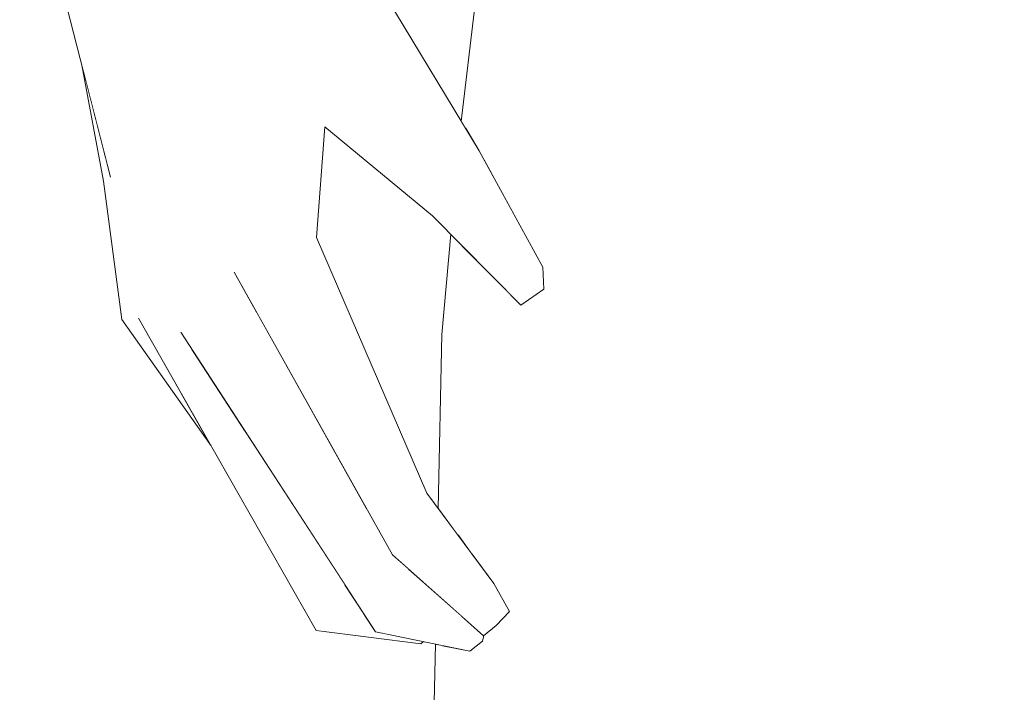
# Model space of a CAD drawing. Header units: millimetres. Extents: x 0 to 650, y -1 to 707.
# Tile 181 of 256: x 523.62 to 525.68, y 343.35 to 344.75. Entities that reach past the tile are written whole.
import ezdxf
from ezdxf.xclip import XClip

# ---------------------------------------------------------------- set-up
doc = ezdxf.new("R2010")
doc.units = ezdxf.units.MM
doc.header["$MEASUREMENT"] = 0
doc.header["$XCLIPFRAME"] = 0
doc.linetypes.add('Wipeout_Contour', pattern=[1000, 0, -1000])
doc.layers.add('Interior - Mobiliário .ARQ', color=7, linetype='Continuous')

# ---------------------------------------------------------------- blocks, each defined once
blk = doc.blocks.new('Desenho_2_2', base_point=(960.5741, 336.178))
at = {"color": 254, "linetype": 'Wipeout_Contour', "lineweight": 0, "ltscale": 1881.722153}
blk.add_wipeout([(524.0519, 344.8793), (523.8264, 344.8719), (524.0089, 344.6895)], dxfattribs=at).dxf.layer = 'Interior - Mobiliário .ARQ'
at = {"color": 254, "linetype": 'Wipeout_Contour', "lineweight": 0, "ltscale": 1882.65064}
blk.add_wipeout([(524.5793, 344.4793), (524.4986, 344.411), (524.654, 344.193)], dxfattribs=at).dxf.layer = 'Interior - Mobiliário .ARQ'
at = {"color": 254, "linetype": 'Wipeout_Contour', "lineweight": 0, "ltscale": 1880.113098}
blk.add_wipeout([(523.8085, 344.4244), (523.8672, 344.1294), (523.8937, 344.0829)], dxfattribs=at).dxf.layer = 'Interior - Mobiliário .ARQ'
at = {"color": 254, "linetype": 'Wipeout_Contour', "lineweight": 0, "ltscale": 1880.659757}
blk.add_wipeout([(524.0092, 344.1486), (524.1148, 344.1407), (524.0671, 344.226)], dxfattribs=at).dxf.layer = 'Interior - Mobiliário .ARQ'
at = {"color": 254, "linetype": 'Wipeout_Contour', "lineweight": 0, "ltscale": 1884.775493}
blk.add_wipeout([(525.6225, 344.0031), (525.5638, 343.242), (525.8334, 344.0014)], dxfattribs=at).dxf.layer = 'Interior - Mobiliário .ARQ'
at = {"color": 254, "linetype": 'Wipeout_Contour', "lineweight": 0, "ltscale": 1880.938742}
blk.add_wipeout([(524.5864, 343.4546), (524.4052, 343.5087), (524.3624, 343.4741)], dxfattribs=at).dxf.layer = 'Interior - Mobiliário .ARQ'
at = {"color": 254, "linetype": 'Wipeout_Contour', "lineweight": 0, "ltscale": 1881.264295}
blk.add_wipeout([(523.8264, 344.8719), (523.9481, 344.5852), (524.0089, 344.6895)], dxfattribs=at).dxf.layer = 'Interior - Mobiliário .ARQ'
at = {"color": 254, "linetype": 'Wipeout_Contour', "lineweight": 0, "ltscale": 1880.290095}
blk.add_wipeout([(523.8085, 344.4244), (523.7485, 344.6587), (523.794, 344.4159)], dxfattribs=at).dxf.layer = 'Interior - Mobiliário .ARQ'
at = {"color": 254, "linetype": 'Wipeout_Contour', "lineweight": 0, "ltscale": 1882.365118}
blk.add_wipeout([(524.654, 344.193), (524.7127, 344.2366), (524.5793, 344.4793)], dxfattribs=at).dxf.layer = 'Interior - Mobiliário .ARQ'
at = {"color": 254, "linetype": 'Wipeout_Contour', "lineweight": 0, "ltscale": 1880.031408}
blk.add_wipeout([(523.9557, 344.1003), (523.8616, 344.4441), (523.9494, 344.07)], dxfattribs=at).dxf.layer = 'Interior - Mobiliário .ARQ'
at = {"color": 254, "linetype": 'Wipeout_Contour', "lineweight": 0, "ltscale": 1884.887271}
blk.add_wipeout([(525.6225, 344.0031), (525.8334, 344.0014), (525.6393, 344.1004)], dxfattribs=at).dxf.layer = 'Interior - Mobiliário .ARQ'
at = {"color": 254, "linetype": 'Wipeout_Contour', "lineweight": 0, "ltscale": 1880.535265}
blk.add_wipeout([(524.5864, 343.4546), (524.3624, 343.4741), (524.56, 343.4335)], dxfattribs=at).dxf.layer = 'Interior - Mobiliário .ARQ'
at = {"color": 254, "linetype": 'Wipeout_Contour', "lineweight": 0, "ltscale": 1881.361089}
blk.add_wipeout([(523.8264, 344.8719), (523.7241, 344.7538), (523.9481, 344.5852)], dxfattribs=at).dxf.layer = 'Interior - Mobiliário .ARQ'
at = {"color": 254, "linetype": 'Wipeout_Contour', "lineweight": 0, "ltscale": 1881.997215}
blk.add_wipeout([(524.2611, 344.6867), (524.0519, 344.8793), (524.0089, 344.6895)], dxfattribs=at).dxf.layer = 'Interior - Mobiliário .ARQ'
at = {"color": 254, "linetype": 'Wipeout_Contour', "lineweight": 0, "ltscale": 1885.17828}
blk.add_wipeout([(525.6775, 344.397), (525.6393, 344.1004), (525.8334, 344.0014)], dxfattribs=at).dxf.layer = 'Interior - Mobiliário .ARQ'
at = {"color": 254, "linetype": 'Wipeout_Contour', "lineweight": 0, "ltscale": 1880.583064}
blk.add_wipeout([(523.9494, 344.07), (523.9798, 344.0632), (523.9557, 344.1003)], dxfattribs=at).dxf.layer = 'Interior - Mobiliário .ARQ'
at = {"color": 254, "linetype": 'Wipeout_Contour', "lineweight": 0, "ltscale": 1882.378352}
blk.add_wipeout([(524.0519, 344.8793), (524.2611, 344.6867), (524.3623, 344.8384)], dxfattribs=at).dxf.layer = 'Interior - Mobiliário .ARQ'
at = {"color": 254, "linetype": 'Wipeout_Contour', "lineweight": 0, "ltscale": 1881.012857}
blk.add_wipeout([(523.9494, 344.07), (524.0977, 343.8816), (523.9798, 344.0632)], dxfattribs=at).dxf.layer = 'Interior - Mobiliário .ARQ'
at = {"color": 254, "linetype": 'Wipeout_Contour', "lineweight": 0, "ltscale": 1884.666436}
blk.add_wipeout([(525.5638, 343.242), (526.0429, 343.8654), (525.8334, 344.0014)], dxfattribs=at).dxf.layer = 'Interior - Mobiliário .ARQ'
at = {"color": 254, "linetype": 'Wipeout_Contour', "lineweight": 0, "ltscale": 1881.426525}
blk.add_wipeout([(524.2395, 344.2982), (524.2566, 344.5299), (524.0089, 344.6895)], dxfattribs=at).dxf.layer = 'Interior - Mobiliário .ARQ'
at = {"color": 254, "linetype": 'Wipeout_Contour', "lineweight": 0, "ltscale": 2506.877204}
blk.add_wipeout([(523.9494, 344.07), (524.2737, 343.5089), (524.2984, 343.5727), (524.0977, 343.8816)], dxfattribs=at).dxf.layer = 'Interior - Mobiliário .ARQ'
at = {"color": 254, "linetype": 'Wipeout_Contour', "lineweight": 0, "ltscale": 1883.783053}
blk.add_wipeout([(526.0429, 343.8654), (525.5638, 343.242), (525.8674, 343.2504)], dxfattribs=at).dxf.layer = 'Interior - Mobiliário .ARQ'
at = {"color": 254, "linetype": 'Wipeout_Contour', "lineweight": 0, "ltscale": 1881.269378}
blk.add_wipeout([(524.0089, 344.6895), (524.1162, 344.3102), (524.2395, 344.2982)], dxfattribs=at).dxf.layer = 'Interior - Mobiliário .ARQ'
at = {"color": 254, "linetype": 'Wipeout_Contour', "lineweight": 0, "ltscale": 1879.724192}
blk.add_wipeout([(523.8937, 344.0829), (524.2382, 343.4763), (524.2737, 343.5089)], dxfattribs=at).dxf.layer = 'Interior - Mobiliário .ARQ'
at = {"color": 254, "linetype": 'Wipeout_Contour', "lineweight": 0, "ltscale": 1881.829809}
blk.add_wipeout([(524.0089, 344.6895), (524.2566, 344.5299), (524.2611, 344.6867)], dxfattribs=at).dxf.layer = 'Interior - Mobiliário .ARQ'
at = {"color": 254, "linetype": 'Wipeout_Contour', "lineweight": 0, "ltscale": 1880.403579}
blk.add_wipeout([(524.0092, 344.1486), (523.8616, 344.4441), (523.9557, 344.1003)], dxfattribs=at).dxf.layer = 'Interior - Mobiliário .ARQ'
at = {"color": 254, "linetype": 'Wipeout_Contour', "lineweight": 0, "ltscale": 1880.950648}
blk.add_wipeout([(524.2737, 343.5089), (523.9494, 344.07), (523.8937, 344.0829)], dxfattribs=at).dxf.layer = 'Interior - Mobiliário .ARQ'
at = {"color": 254, "linetype": 'Wipeout_Contour', "lineweight": 0, "ltscale": 1880.951008}
blk.add_wipeout([(523.7241, 344.7538), (523.8616, 344.4441), (523.9481, 344.5852)], dxfattribs=at).dxf.layer = 'Interior - Mobiliário .ARQ'
at = {"color": 254, "linetype": 'Wipeout_Contour', "lineweight": 0, "ltscale": 1882.597716}
blk.add_wipeout([(524.2611, 344.6867), (524.2566, 344.5299), (524.482, 344.344)], dxfattribs=at).dxf.layer = 'Interior - Mobiliário .ARQ'
at = {"color": 254, "linetype": 'Wipeout_Contour', "lineweight": 0, "ltscale": 1880.079812}
blk.add_wipeout([(523.8324, 344.1266), (524.0187, 343.8628), (523.9606, 343.9652)], dxfattribs=at).dxf.layer = 'Interior - Mobiliário .ARQ'
at = {"color": 254, "linetype": 'Wipeout_Contour', "lineweight": 0, "ltscale": 3133.323436}
blk.add_wipeout([(524.2737, 343.5089), (524.2382, 343.4763), (524.3782, 343.4709), (524.3624, 343.4741), (524.3499, 343.4934)], dxfattribs=at).dxf.layer = 'Interior - Mobiliário .ARQ'
at = {"color": 254, "linetype": 'Wipeout_Contour', "lineweight": 0, "ltscale": 1881.783175}
blk.add_wipeout([(524.482, 344.344), (524.4986, 344.411), (524.2611, 344.6867)], dxfattribs=at).dxf.layer = 'Interior - Mobiliário .ARQ'
at = {"color": 254, "linetype": 'Wipeout_Contour', "lineweight": 0, "ltscale": 1881.191876}
blk.add_wipeout([(523.8616, 344.4441), (524.0671, 344.226), (523.9481, 344.5852)], dxfattribs=at).dxf.layer = 'Interior - Mobiliário .ARQ'
at = {"color": 254, "linetype": 'Wipeout_Contour', "lineweight": 0, "ltscale": 2507.695312}
blk.add_wipeout([(523.8672, 344.1294), (523.8324, 344.1266), (523.9606, 343.9652), (523.8937, 344.0829)], dxfattribs=at).dxf.layer = 'Interior - Mobiliário .ARQ'
at = {"color": 254, "linetype": 'Wipeout_Contour', "lineweight": 0, "ltscale": 1880.364982}
blk.add_wipeout([(524.2737, 343.5089), (524.3499, 343.4934), (524.3377, 343.5121)], dxfattribs=at).dxf.layer = 'Interior - Mobiliário .ARQ'
at = {"color": 254, "linetype": 'Wipeout_Contour', "lineweight": 0, "ltscale": 1880.549241}
blk.add_wipeout([(524.2382, 343.4763), (524.4572, 343.4485), (524.3782, 343.4709)], dxfattribs=at).dxf.layer = 'Interior - Mobiliário .ARQ'
at = {"color": 254, "linetype": 'Wipeout_Contour', "lineweight": 0, "ltscale": 1882.121146}
blk.add_wipeout([(524.2611, 344.6867), (524.4986, 344.411), (524.5793, 344.4793)], dxfattribs=at).dxf.layer = 'Interior - Mobiliário .ARQ'
at = {"color": 254, "linetype": 'Wipeout_Contour', "lineweight": 0, "ltscale": 1880.565403}
blk.add_wipeout([(524.0671, 344.226), (523.8616, 344.4441), (524.0092, 344.1486)], dxfattribs=at).dxf.layer = 'Interior - Mobiliário .ARQ'
at = {"color": 254, "linetype": 'Wipeout_Contour', "lineweight": 0, "ltscale": 1880.524725}
blk.add_wipeout([(524.398, 343.6351), (524.5886, 343.4658), (524.615, 343.4872)], dxfattribs=at).dxf.layer = 'Interior - Mobiliário .ARQ'
at = {"color": 254, "linetype": 'Wipeout_Contour', "lineweight": 0, "ltscale": 1880.320383}
blk.add_wipeout([(524.2984, 343.5727), (524.2737, 343.5089), (524.3377, 343.5121)], dxfattribs=at).dxf.layer = 'Interior - Mobiliário .ARQ'
at = {"color": 254, "linetype": 'Wipeout_Contour', "lineweight": 0, "ltscale": 1882.780998}
blk.add_wipeout([(524.5793, 344.4793), (524.3623, 344.8384), (524.2611, 344.6867)], dxfattribs=at).dxf.layer = 'Interior - Mobiliário .ARQ'
at = {"color": 254, "linetype": 'Wipeout_Contour', "lineweight": 0, "ltscale": 1880.528614}
blk.add_wipeout([(523.8085, 344.4244), (523.8616, 344.4441), (523.7241, 344.7538)], dxfattribs=at).dxf.layer = 'Interior - Mobiliário .ARQ'
at = {"color": 254, "linetype": 'Wipeout_Contour', "lineweight": 0, "ltscale": 1881.866209}
blk.add_wipeout([(524.6664, 344.1569), (524.654, 344.193), (524.4986, 344.411)], dxfattribs=at).dxf.layer = 'Interior - Mobiliário .ARQ'
at = {"color": 254, "linetype": 'Wipeout_Contour', "lineweight": 0, "ltscale": 1881.460279}
blk.add_wipeout([(524.615, 343.4872), (524.4399, 343.6695), (524.398, 343.6351)], dxfattribs=at).dxf.layer = 'Interior - Mobiliário .ARQ'
at = {"color": 254, "linetype": 'Wipeout_Contour', "lineweight": 0, "ltscale": 1881.827752}
blk.add_wipeout([(523.6186, 345.1717), (523.6286, 345.1133), (523.7241, 344.7538)], dxfattribs=at).dxf.layer = 'Interior - Mobiliário .ARQ'
at = {"color": 254, "linetype": 'Wipeout_Contour', "lineweight": 0, "ltscale": 1880.7802}
blk.add_wipeout([(523.8616, 344.4441), (523.8085, 344.4244), (523.8937, 344.0829)], dxfattribs=at).dxf.layer = 'Interior - Mobiliário .ARQ'
at = {"color": 254, "linetype": 'Wipeout_Contour', "lineweight": 0, "ltscale": 1882.830709}
blk.add_wipeout([(524.4986, 344.411), (524.482, 344.344), (524.6664, 344.1569)], dxfattribs=at).dxf.layer = 'Interior - Mobiliário .ARQ'
at = {"color": 254, "linetype": 'Wipeout_Contour', "lineweight": 0, "ltscale": 1881.662166}
blk.add_wipeout([(524.2395, 344.2982), (524.1162, 344.3102), (524.4399, 343.6695)], dxfattribs=at).dxf.layer = 'Interior - Mobiliário .ARQ'
at = {"color": 254, "linetype": 'Wipeout_Contour', "lineweight": 0, "ltscale": 1880.888832}
blk.add_wipeout([(524.47, 343.7637), (524.6426, 343.5162), (524.61, 343.5747)], dxfattribs=at).dxf.layer = 'Interior - Mobiliário .ARQ'
at = {"layer": 'Interior - Mobiliário .ARQ', "color": 7, "linetype": 'Continuous', "lineweight": 0}
blk.add_line((524.2566, 344.5299), (524.482, 344.344), dxfattribs=at)
at = {"color": 254, "linetype": 'Wipeout_Contour', "lineweight": 0, "ltscale": 1881.197287}
blk.add_wipeout([(523.8264, 344.8719), (523.6186, 345.1717), (523.7241, 344.7538)], dxfattribs=at).dxf.layer = 'Interior - Mobiliário .ARQ'
at = {"color": 254, "linetype": 'Wipeout_Contour', "lineweight": 0, "ltscale": 1883.619088}
blk.add_wipeout([(524.6366, 344.422), (525.269, 344.2822), (525.2867, 344.4158)], dxfattribs=at).dxf.layer = 'Interior - Mobiliário .ARQ'
at = {"color": 254, "linetype": 'Wipeout_Contour', "lineweight": 0, "ltscale": 1880.793621}
blk.add_wipeout([(524.4399, 343.6695), (524.47, 343.7637), (524.2395, 344.2982)], dxfattribs=at).dxf.layer = 'Interior - Mobiliário .ARQ'
at = {"color": 254, "linetype": 'Wipeout_Contour', "lineweight": 0, "ltscale": 1882.501919}
blk.add_wipeout([(524.5201, 344.3053), (524.5015, 344.0953), (524.5682, 344.2566)], dxfattribs=at).dxf.layer = 'Interior - Mobiliário .ARQ'
at = {"color": 254, "linetype": 'Wipeout_Contour', "lineweight": 0, "ltscale": 1882.95733}
blk.add_wipeout([(524.654, 344.193), (524.6664, 344.1569), (524.7146, 344.1902)], dxfattribs=at).dxf.layer = 'Interior - Mobiliário .ARQ'
at = {"layer": 'Interior - Mobiliário .ARQ', "color": 7, "linetype": 'Continuous', "lineweight": 0}
blk.add_line((523.7241, 344.7538), (523.6286, 345.1133), dxfattribs=at)
at = {"color": 254, "linetype": 'Wipeout_Contour', "lineweight": 0, "ltscale": 1881.560635}
blk.add_wipeout([(524.1162, 344.3102), (524.0671, 344.226), (524.398, 343.6351)], dxfattribs=at).dxf.layer = 'Interior - Mobiliário .ARQ'
at = {"color": 254, "linetype": 'Wipeout_Contour', "lineweight": 0, "ltscale": 1881.928426}
blk.add_wipeout([(524.7146, 344.1902), (524.7127, 344.2366), (524.654, 344.193)], dxfattribs=at).dxf.layer = 'Interior - Mobiliário .ARQ'
at = {"color": 254, "linetype": 'Wipeout_Contour', "lineweight": 0, "ltscale": 1880.681703}
blk.add_wipeout([(524.4399, 343.6695), (524.615, 343.4872), (524.6426, 343.5162)], dxfattribs=at).dxf.layer = 'Interior - Mobiliário .ARQ'
at = {"color": 254, "linetype": 'Wipeout_Contour', "lineweight": 0, "ltscale": 5022.644834}
blk.add_wipeout([(524.5855, 344.0274), (525.269, 344.2822), (524.6366, 344.422), (524.6317, 344.3839), (524.7127, 344.2366), (524.7146, 344.1902), (524.6664, 344.1569), (524.6097, 344.2144)], dxfattribs=at).dxf.layer = 'Interior - Mobiliário .ARQ'
at = {"color": 254, "linetype": 'Wipeout_Contour', "lineweight": 0, "ltscale": 1881.562232}
blk.add_wipeout([(524.6426, 343.5162), (524.47, 343.7637), (524.4399, 343.6695)], dxfattribs=at).dxf.layer = 'Interior - Mobiliário .ARQ'
at = {"color": 254, "linetype": 'Wipeout_Contour', "lineweight": 0, "ltscale": 1882.441705}
blk.add_wipeout([(524.6366, 344.422), (524.5877, 344.464), (524.6255, 344.3952)], dxfattribs=at).dxf.layer = 'Interior - Mobiliário .ARQ'
at = {"color": 254, "linetype": 'Wipeout_Contour', "lineweight": 0, "ltscale": 1880.511261}
blk.add_wipeout([(524.398, 343.6351), (524.4399, 343.6695), (524.1162, 344.3102)], dxfattribs=at).dxf.layer = 'Interior - Mobiliário .ARQ'
at = {"color": 254, "linetype": 'Wipeout_Contour', "lineweight": 0, "ltscale": 1882.626248}
blk.add_wipeout([(525.269, 344.2822), (524.5855, 344.0274), (525.2251, 344.0114)], dxfattribs=at).dxf.layer = 'Interior - Mobiliário .ARQ'
at = {"layer": 'Interior - Mobiliário .ARQ', "color": 7, "linetype": 'Continuous', "lineweight": 0}
for p, q in [((524.2395, 344.2982), (524.2566, 344.5299)), ((524.7127, 344.2366), (524.7146, 344.1902)), ((524.6664, 344.1569), (524.7146, 344.1902))]:
    blk.add_line(p, q, dxfattribs=at)
at = {"color": 254, "linetype": 'Wipeout_Contour', "lineweight": 0, "ltscale": 1880.88699}
blk.add_wipeout([(523.9481, 344.5852), (524.0671, 344.226), (524.1162, 344.3102)], dxfattribs=at).dxf.layer = 'Interior - Mobiliário .ARQ'
at = {"color": 254, "linetype": 'Wipeout_Contour', "lineweight": 0, "ltscale": 1882.564685}
blk.add_wipeout([(524.6255, 344.3952), (524.6317, 344.3839), (524.6366, 344.422)], dxfattribs=at).dxf.layer = 'Interior - Mobiliário .ARQ'
at = {"color": 254, "linetype": 'Wipeout_Contour', "lineweight": 0, "ltscale": 2509.261097}
blk.add_wipeout([(524.5015, 344.0953), (524.5855, 344.0274), (524.6097, 344.2144), (524.5682, 344.2566)], dxfattribs=at).dxf.layer = 'Interior - Mobiliário .ARQ'
at = {"color": 254, "linetype": 'Wipeout_Contour', "lineweight": 0, "ltscale": 1880.000394}
blk.add_wipeout([(523.9557, 344.1003), (524.3624, 343.4741), (524.4052, 343.5087)], dxfattribs=at).dxf.layer = 'Interior - Mobiliário .ARQ'
at = {"layer": 'Interior - Mobiliário .ARQ', "color": 7, "linetype": 'Continuous', "lineweight": 0}
blk.add_line((524.482, 344.344), (524.6664, 344.1569), dxfattribs=at)
at = {"color": 254, "linetype": 'Wipeout_Contour', "lineweight": 0, "ltscale": 1881.651726}
blk.add_wipeout([(524.1162, 344.3102), (524.0089, 344.6895), (523.9481, 344.5852)], dxfattribs=at).dxf.layer = 'Interior - Mobiliário .ARQ'
at = {"color": 254, "linetype": 'Wipeout_Contour', "lineweight": 0, "ltscale": 1881.208887}
blk.add_wipeout([(524.4052, 343.5087), (524.0092, 344.1486), (523.9557, 344.1003)], dxfattribs=at).dxf.layer = 'Interior - Mobiliário .ARQ'
at = {"color": 254, "linetype": 'Wipeout_Contour', "lineweight": 0, "ltscale": 1881.230401}
blk.add_wipeout([(524.5353, 343.6757), (524.5652, 343.6353), (524.5855, 344.0274)], dxfattribs=at).dxf.layer = 'Interior - Mobiliário .ARQ'
at = {"color": 254, "linetype": 'Wipeout_Contour', "lineweight": 0, "ltscale": 1880.418489}
blk.add_wipeout([(523.8937, 344.0829), (523.9494, 344.07), (523.8616, 344.4441)], dxfattribs=at).dxf.layer = 'Interior - Mobiliário .ARQ'
at = {"color": 254, "linetype": 'Wipeout_Contour', "lineweight": 0, "ltscale": 3133.296578}
blk.add_wipeout([(524.347, 343.7261), (524.0092, 344.1486), (524.4052, 343.5087), (524.4315, 343.6053), (524.398, 343.6351)], dxfattribs=at).dxf.layer = 'Interior - Mobiliário .ARQ'
at = {"color": 254, "linetype": 'Wipeout_Contour', "lineweight": 0, "ltscale": 2509.192913}
blk.add_wipeout([(524.4939, 343.7315), (524.5353, 343.6757), (524.5855, 344.0274), (524.5015, 344.0953)], dxfattribs=at).dxf.layer = 'Interior - Mobiliário .ARQ'
at = {"layer": 'Interior - Mobiliário .ARQ', "color": 7, "linetype": 'Continuous', "lineweight": 0}
for p in [(524.5201, 344.3053), (524.4939, 343.7315)]:
    blk.add_line(p, (524.5015, 344.0953), dxfattribs=at)
at = {"color": 254, "linetype": 'Wipeout_Contour', "lineweight": 0, "ltscale": 1880.251468}
blk.add_wipeout([(523.8672, 344.1294), (523.8085, 344.4244), (523.8324, 344.1266)], dxfattribs=at).dxf.layer = 'Interior - Mobiliário .ARQ'
at = {"color": 254, "linetype": 'Wipeout_Contour', "lineweight": 0, "ltscale": 1881.303695}
blk.add_wipeout([(524.0092, 344.1486), (524.347, 343.7261), (524.1148, 344.1407)], dxfattribs=at).dxf.layer = 'Interior - Mobiliário .ARQ'
at = {"color": 254, "linetype": 'Wipeout_Contour', "lineweight": 0, "ltscale": 2507.420085}
blk.add_wipeout([(524.544, 343.5054), (524.4052, 343.5087), (524.5864, 343.4546), (524.5892, 343.4663)], dxfattribs=at).dxf.layer = 'Interior - Mobiliário .ARQ'
at = {"layer": 'Interior - Mobiliário .ARQ', "color": 7, "linetype": 'Continuous', "lineweight": 0}
for p, q in [((524.2395, 344.2982), (524.47, 343.7637)), ((524.0671, 344.226), (524.398, 343.6351)), ((523.8672, 344.1294), (523.8937, 344.0829)), ((524.3624, 343.4741), (523.9557, 344.1003)), ((523.8937, 344.0829), (524.2382, 343.4763)), ((524.2382, 343.4763), (524.4572, 343.4485)), ((524.4632, 343.4534), (524.4572, 343.4485))]:
    blk.add_line(p, q, dxfattribs=at)
at = {"color": 254, "linetype": 'Wipeout_Contour', "lineweight": 0, "ltscale": 1880.900586}
blk.add_wipeout([(523.8085, 344.4244), (523.794, 344.4159), (523.8324, 344.1266)], dxfattribs=at).dxf.layer = 'Interior - Mobiliário .ARQ'
at = {"color": 254, "linetype": 'Wipeout_Contour', "lineweight": 0, "ltscale": 1882.481934}
blk.add_wipeout([(524.5855, 344.0274), (525.1305, 343.1817), (525.2251, 344.0114)], dxfattribs=at).dxf.layer = 'Interior - Mobiliário .ARQ'
at = {"color": 254, "linetype": 'Wipeout_Contour', "lineweight": 0, "ltscale": 1880.88209}
blk.add_wipeout([(524.4052, 343.5087), (524.544, 343.5054), (524.4315, 343.6053)], dxfattribs=at).dxf.layer = 'Interior - Mobiliário .ARQ'
at = {"color": 254, "linetype": 'Wipeout_Contour', "lineweight": 0, "ltscale": 2507.750218}
blk.add_wipeout([(524.5024, 343.4453), (524.4854, 343.3263), (524.5453, 343.2518), (524.5548, 343.4345)], dxfattribs=at).dxf.layer = 'Interior - Mobiliário .ARQ'
at = {"layer": 'Interior - Mobiliário .ARQ', "color": 7, "linetype": 'Continuous', "lineweight": 0}
for p, q in [((523.8085, 344.4244), (523.7241, 344.7538)), ((523.7485, 344.6587), (523.794, 344.4159)), ((523.794, 344.4159), (523.8324, 344.1266)), ((524.0187, 343.8628), (523.8324, 344.1266))]:
    blk.add_line(p, q, dxfattribs=at)
at = {"color": 254, "linetype": 'Wipeout_Contour', "lineweight": 0, "ltscale": 6273.050196}
blk.add_wipeout([(524.5453, 343.2518), (525.1305, 343.1817), (524.5855, 344.0274), (524.5652, 343.6353), (524.61, 343.5747), (524.6426, 343.5162), (524.615, 343.4872), (524.5892, 343.4663), (524.5864, 343.4546), (524.56, 343.4335)], dxfattribs=at).dxf.layer = 'Interior - Mobiliário .ARQ'
at = {"color": 254, "linetype": 'Wipeout_Contour', "lineweight": 0, "ltscale": 1883.736073}
blk.add_wipeout([(525.5638, 343.242), (525.6225, 344.0031), (525.2251, 344.0114)], dxfattribs=at).dxf.layer = 'Interior - Mobiliário .ARQ'
at = {"color": 254, "linetype": 'Wipeout_Contour', "lineweight": 0, "ltscale": 1881.292943}
blk.add_wipeout([(524.4879, 343.4483), (524.4854, 343.3263), (524.5024, 343.4453)], dxfattribs=at).dxf.layer = 'Interior - Mobiliário .ARQ'
at = {"layer": 'Interior - Mobiliário .ARQ', "color": 7, "linetype": 'Continuous', "lineweight": 0}
for p, q in [((524.61, 343.5747), (524.47, 343.7637)), ((524.398, 343.6351), (524.5886, 343.4658)), ((524.61, 343.5747), (524.6426, 343.5162)), ((524.615, 343.4872), (524.6426, 343.5162)), ((524.3624, 343.4741), (524.56, 343.4335)), ((524.5886, 343.4658), (524.615, 343.4872)), ((524.5864, 343.4546), (524.56, 343.4335)), ((524.5864, 343.4546), (524.5892, 343.4663)), ((524.4854, 343.3263), (524.4879, 343.4483))]:
    blk.add_line(p, q, dxfattribs=at)
at = {"color": 254, "linetype": 'Wipeout_Contour', "lineweight": 0, "ltscale": 1882.903555}
blk.add_wipeout([(525.2251, 344.0114), (525.1305, 343.1817), (525.5638, 343.242)], dxfattribs=at).dxf.layer = 'Interior - Mobiliário .ARQ'
at = {"color": 254, "linetype": 'Wipeout_Contour', "lineweight": 0, "ltscale": 1884.154333}
blk.add_wipeout([(525.269, 344.2822), (525.2251, 344.0114), (525.6225, 344.0031)], dxfattribs=at).dxf.layer = 'Interior - Mobiliário .ARQ'
at = {"color": 254, "linetype": 'Wipeout_Contour', "lineweight": 0, "ltscale": 1884.017997}
blk.add_wipeout([(525.6225, 344.0031), (525.6393, 344.1004), (525.269, 344.2822)], dxfattribs=at).dxf.layer = 'Interior - Mobiliário .ARQ'
at = {"color": 254, "linetype": 'Wipeout_Contour', "lineweight": 0, "ltscale": 1884.736175}
blk.add_wipeout([(525.6393, 344.1004), (525.6775, 344.397), (525.2867, 344.4158)], dxfattribs=at).dxf.layer = 'Interior - Mobiliário .ARQ'
at = {"color": 254, "linetype": 'Wipeout_Contour', "lineweight": 0, "ltscale": 1884.846556}
blk.add_wipeout([(525.2867, 344.4158), (525.269, 344.2822), (525.6393, 344.1004)], dxfattribs=at).dxf.layer = 'Interior - Mobiliário .ARQ'
at = {"color": 254, "linetype": 'Wipeout_Contour', "lineweight": 0, "ltscale": 1885.013394}
blk.add_wipeout([(525.3564, 344.8304), (525.2867, 344.4158), (525.6775, 344.397)], dxfattribs=at).dxf.layer = 'Interior - Mobiliário .ARQ'
at = {"color": 254, "linetype": 'Wipeout_Contour', "lineweight": 0, "ltscale": 1885.438127}
blk.add_wipeout([(525.6775, 344.397), (525.7025, 344.8039), (525.3564, 344.8304)], dxfattribs=at).dxf.layer = 'Interior - Mobiliário .ARQ'
at = {"color": 254, "linetype": 'Wipeout_Contour', "lineweight": 0, "ltscale": 1884.463888}
blk.add_wipeout([(524.7533, 344.8482), (524.6366, 344.422), (525.3564, 344.8304)], dxfattribs=at).dxf.layer = 'Interior - Mobiliário .ARQ'
at = {"color": 254, "linetype": 'Wipeout_Contour', "lineweight": 0, "ltscale": 1883.535392}
blk.add_wipeout([(525.3564, 344.8304), (524.6366, 344.422), (525.2867, 344.4158)], dxfattribs=at).dxf.layer = 'Interior - Mobiliário .ARQ'
at = {"color": 254, "linetype": 'Wipeout_Contour', "lineweight": 0, "ltscale": 2511.362848}
blk.add_wipeout([(524.542, 344.5409), (524.5507, 344.5266), (524.7533, 344.8482), (524.5991, 345.0276)], dxfattribs=at).dxf.layer = 'Interior - Mobiliário .ARQ'
at = {"color": 254, "linetype": 'Wipeout_Contour', "lineweight": 0, "ltscale": 3138.304915}
blk.add_wipeout([(524.5507, 344.5266), (524.5793, 344.4793), (524.5877, 344.464), (524.6366, 344.422), (524.7533, 344.8482)], dxfattribs=at).dxf.layer = 'Interior - Mobiliário .ARQ'
at = {"layer": 'Interior - Mobiliário .ARQ', "color": 7, "linetype": 'Continuous', "lineweight": 0}
for p, q in [((524.542, 344.5409), (524.5991, 345.0276)), ((524.5793, 344.4793), (524.3623, 344.8384)), ((524.5793, 344.4793), (524.7127, 344.2366))]:
    blk.add_line(p, q, dxfattribs=at)

msp = doc.modelspace()

# ---------------------------------------------------------------- block references
at = {"color": 7, "linetype": 'Continuous', "lineweight": 0}
ref = msp.add_blockref('Desenho_2_2', (960.5741, 336.178), dxfattribs=at)
XClip(ref).set_block_clipping_path([(351.923237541, 325.8360772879), (633.5139366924, 392.5007536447)])

doc.saveas('drawing.dxf')
